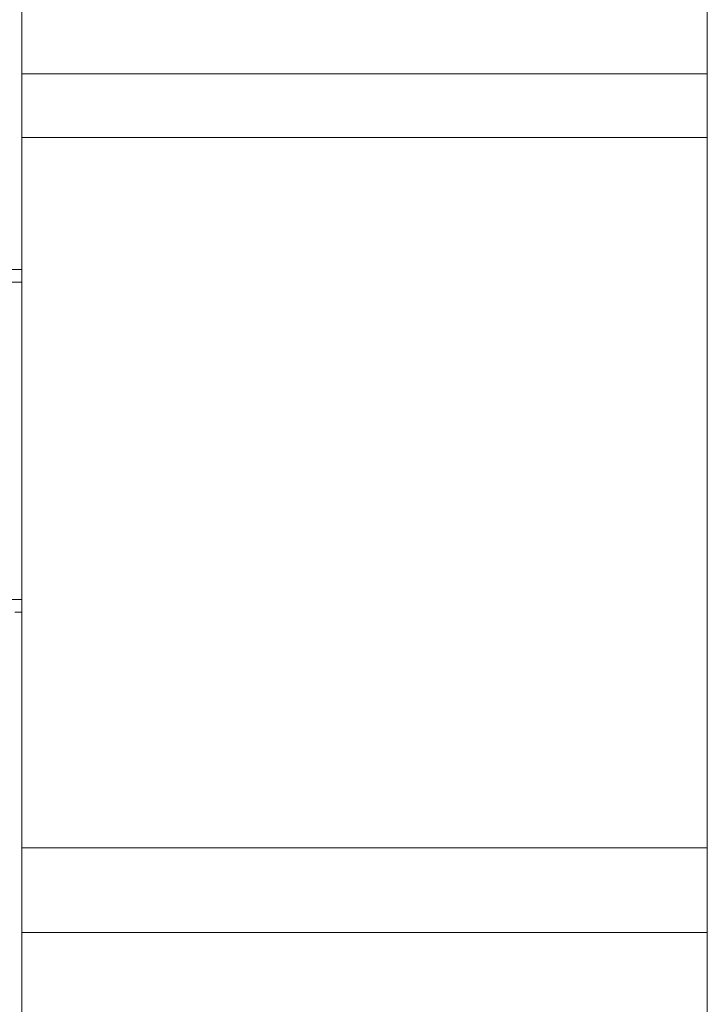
# Model space of a CAD drawing. Header units: millimetres. Extents: x -261 to 187, y -214 to 106.
# Tile 123 of 256: x -217.68 to -216.06, y -151.51 to -149.18. Entities that reach past the tile are written whole.
import ezdxf

# ---------------------------------------------------------------- set-up
doc = ezdxf.new("R2010")
doc.units = ezdxf.units.MM
doc.header["$LTSCALE"] = 0.005
doc.header["$MEASUREMENT"] = 0
for name, color, linetype, lineweight in [('IFC-Janela-Contorno', 9, 'Continuous', 5), ('IFC-Parede padrão-Contorno', 9, 'Continuous', 5), ('IFC-Parede-Contorno', 9, 'Continuous', 5), ('IFC-Porta-Contorno', 9, 'Continuous', 5), ('IFC-Viga-Contorno', 9, 'Continuous', 5)]:
    doc.layers.add(name, color=color, linetype=linetype, lineweight=lineweight)

msp = doc.modelspace()

# ---------------------------------------------------------------- linework, layer by layer
at = {"layer": 'IFC-Janela-Contorno', "lineweight": 5}
for p, q in [((-217.8094, -150.549), (-217.679, -150.549)), ((-217.6791, -150.5531), (-217.6791, -150.549)), ((-217.6791, -150.579), (-217.6791, -150.5531)), ((-217.6955, -150.579), (-217.6791, -150.579))]:
    msp.add_line(p, q, dxfattribs=at)
at = {"layer": 'IFC-Parede padrão-Contorno', "lineweight": 5}
for p, q in [((-217.8188, -149.7991), (-217.679, -149.7991)), ((-217.6791, -149.8973), (-217.6791, -149.7991)), ((-217.6791, -150.549), (-217.6791, -149.8973)), ((-217.6791, -150.549), (-217.679, -150.549)), ((-217.6791, -152.5489), (-217.6791, -150.549))]:
    msp.add_line(p, q, dxfattribs=at)
at = {"layer": 'IFC-Parede-Contorno', "lineweight": 5}
for p, q in [((-216.0609, -150.4699), (-216.0609, -146.2705)), ((-216.0609, -151.9513), (-216.0609, -150.4699))]:
    msp.add_line(p, q, dxfattribs=at)
at = {"layer": 'IFC-Porta-Contorno', "lineweight": 5}
for p, q in [((-217.7925, -149.7691), (-217.679, -149.7691)), ((-217.6791, -149.7707), (-217.6791, -149.7691)), ((-217.6791, -149.7991), (-217.6791, -149.7707))]:
    msp.add_line(p, q, dxfattribs=at)
at = {"layer": 'IFC-Viga-Contorno', "lineweight": 5}
for p, q in [((-217.679, -157.9906), (-217.679, -145.0256)), ((-217.679, -149.3072), (-216.0609, -149.3072)), ((-217.679, -149.4572), (-216.0609, -149.4572)), ((-217.679, -151.1355), (-216.0609, -151.1355)), ((-217.679, -151.3355), (-216.0609, -151.3355))]:
    msp.add_line(p, q, dxfattribs=at)

doc.saveas('drawing.dxf')
